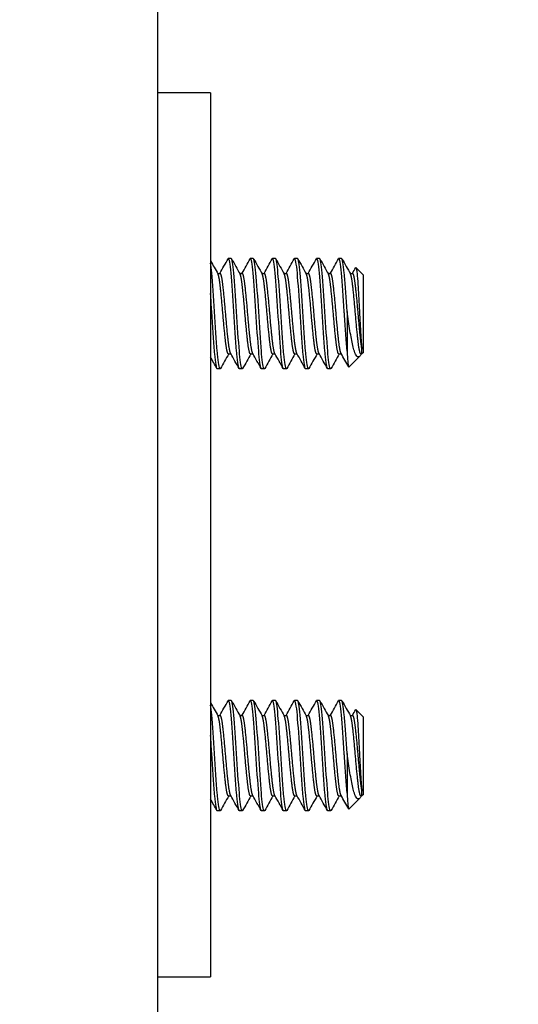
# Model space of a CAD drawing. Extents: x 785 to 1232, y 18 to 306.
# Tile 192 of 232: x 1058.82 to 1059.94, y 190.34 to 192.57. Entities that reach past the tile are written whole.
import ezdxf

# ---------------------------------------------------------------- set-up
doc = ezdxf.new("R2010")
doc.units = 0
doc.header["$LTSCALE"] = 4
doc.header["$MEASUREMENT"] = 0
doc.layers.get('0').update_dxf_attribs({"linetype": 'CONTINUOUS'})

msp = doc.modelspace()

# ---------------------------------------------------------------- hatches: boundary and pattern name
h = msp.add_hatch()
h.set_pattern_fill('ANSI31', color=256, scale=26, angle=15, style=0)
h.set_pattern_definition([(60, (777.5955, 28.138), (-2.814582, 1.625), [])])
edge = h.paths.add_edge_path()
edge.add_ellipse((1082.951, 234.2673), major_axis=(0.1978, 0), ratio=1, start_angle=0, end_angle=90)
edge.add_line((1082.951, 234.465), (1059.2684, 234.465))
edge.add_ellipse((1059.2684, 234.2204), major_axis=(0, 0.2446), ratio=1, start_angle=0, end_angle=90)
edge.add_line((1059.0238, 234.2204), (1059.0238, 231.2878))
edge.add_ellipse((1058.93, 231.2878), major_axis=(0.0938, 0), ratio=1, start_angle=270, end_angle=360, ccw=False)
edge.add_line((1058.93, 231.194), (1058.2855, 231.194))
edge.add_ellipse((1058.2855, 231.2878), major_axis=(0, -0.0937), ratio=1, start_angle=311.8817, end_angle=360, ccw=False)
edge.add_ellipse((1058.2855, 231.2878), major_axis=(-0.0698, -0.0626), ratio=1, start_angle=318.1183, end_angle=360, ccw=False)
edge.add_line((1058.1918, 231.2878), (1058.1918, 231.715))
edge.add_line((1058.1918, 231.715), (1058.0878, 231.715))
edge.add_line((1058.0878, 231.715), (1058.0878, 231.2878))
edge.add_ellipse((1058.2855, 231.2878), major_axis=(-0.1978, 0), ratio=1, start_angle=0, end_angle=41.1832)
edge.add_ellipse((1058.2855, 231.2878), major_axis=(-0.1488, -0.1302), ratio=1, start_angle=0, end_angle=48.8168)
edge.add_line((1058.2855, 231.09), (1058.93, 231.09))
edge.add_ellipse((1058.93, 231.2878), major_axis=(0, -0.1977), ratio=1, start_angle=0, end_angle=90)
edge.add_line((1059.1278, 231.2878), (1059.1278, 234.2204))
edge.add_ellipse((1059.2684, 234.2204), major_axis=(-0.1406, 0), ratio=1, start_angle=270, end_angle=360, ccw=False)
edge.add_line((1059.2684, 234.361), (1082.951, 234.361))
edge.add_ellipse((1082.951, 234.2673), major_axis=(0, 0.0938), ratio=1, start_angle=270, end_angle=360, ccw=False)
edge.add_line((1083.0448, 234.2673), (1083.0448, 204.4963))
edge.add_line((1083.0448, 204.4963), (1083.0448, 204.2463))
edge.add_line((1083.0448, 204.2463), (1083.0448, 174.465))
edge.add_line((1083.0448, 174.465), (1083.0448, 174.215))
edge.add_line((1083.0448, 174.215), (1083.0448, 144.444))
edge.add_line((1083.0448, 144.444), (1083.1488, 144.444))
edge.add_line((1083.1488, 144.444), (1083.1488, 234.2673))

# ---------------------------------------------------------------- linework, layer by layer
for p, q in [((1059.1278, 231.09), (1059.1278, 151.715)), ((1059.2478, 192.4025), (1059.1278, 192.4025)), ((1059.2478, 192.4025), (1059.2478, 192.34)), ((1059.2478, 192.34), (1059.2478, 190.465)), ((1059.2945, 192.0275), (1059.2882, 192.0275)), ((1059.3445, 192.0275), (1059.3382, 192.0275)), ((1059.3945, 192.0275), (1059.3882, 192.0275)), ((1059.4445, 192.0275), (1059.4382, 192.0275)), ((1059.4945, 192.0275), (1059.4882, 192.0275)), ((1059.5445, 192.0275), (1059.5382, 192.0275)), ((1059.2638, 191.9937), (1059.2695, 191.9937)), ((1059.3138, 191.9937), (1059.3195, 191.9937)), ((1059.3638, 191.9937), (1059.3695, 191.9937)), ((1059.4138, 191.9937), (1059.4195, 191.9937)), ((1059.4638, 191.9937), (1059.4695, 191.9937)), ((1059.5138, 191.9937), (1059.5195, 191.9937)), ((1059.5638, 191.9937), (1059.5695, 191.9937)), ((1059.5942, 191.99), (1059.577, 192.0072)), ((1059.5942, 191.815), (1059.5942, 191.99)), ((1059.5567, 191.9075), (1059.5567, 191.8177)), ((1059.2882, 191.8114), (1059.2939, 191.8114)), ((1059.3382, 191.8114), (1059.3439, 191.8114)), ((1059.3882, 191.8114), (1059.3939, 191.8114)), ((1059.4382, 191.8114), (1059.4439, 191.8114)), ((1059.4882, 191.8114), (1059.4939, 191.8114)), ((1059.5382, 191.8114), (1059.5439, 191.8114)), ((1059.5888, 191.8114), (1059.5881, 191.8101)), ((1059.5882, 191.8114), (1059.5905, 191.8114)), ((1059.5905, 191.8114), (1059.5905, 191.8225)), ((1059.5942, 191.815), (1059.5905, 191.8114)), ((1059.5854, 191.8063), (1059.5609, 191.7818)), ((1059.2695, 191.7775), (1059.2632, 191.7775)), ((1059.3195, 191.7775), (1059.3132, 191.7775)), ((1059.3695, 191.7775), (1059.3632, 191.7775)), ((1059.4195, 191.7775), (1059.4132, 191.7775)), ((1059.4695, 191.7775), (1059.4632, 191.7775)), ((1059.5195, 191.7775), (1059.5132, 191.7775)), ((1059.2945, 191.0275), (1059.2882, 191.0275)), ((1059.3445, 191.0275), (1059.3382, 191.0275)), ((1059.3945, 191.0275), (1059.3882, 191.0275)), ((1059.4445, 191.0275), (1059.4382, 191.0275)), ((1059.4945, 191.0275), (1059.4882, 191.0275)), ((1059.5445, 191.0275), (1059.5382, 191.0275)), ((1059.5942, 190.99), (1059.577, 191.0072)), ((1059.2638, 190.9937), (1059.2695, 190.9937)), ((1059.3138, 190.9937), (1059.3195, 190.9937)), ((1059.3638, 190.9937), (1059.3695, 190.9937)), ((1059.4138, 190.9937), (1059.4195, 190.9937)), ((1059.4638, 190.9937), (1059.4695, 190.9937)), ((1059.5138, 190.9937), (1059.5195, 190.9937)), ((1059.5638, 190.9937), (1059.5695, 190.9937)), ((1059.5942, 190.815), (1059.5942, 190.99)), ((1059.5567, 190.9075), (1059.5567, 190.8177)), ((1059.2882, 190.8114), (1059.2939, 190.8114)), ((1059.3382, 190.8114), (1059.3439, 190.8114)), ((1059.3882, 190.8114), (1059.3939, 190.8114)), ((1059.4382, 190.8114), (1059.4439, 190.8114)), ((1059.4882, 190.8114), (1059.4939, 190.8114)), ((1059.5382, 190.8114), (1059.5439, 190.8114)), ((1059.5854, 190.8063), (1059.5609, 190.7818)), ((1059.5888, 190.8114), (1059.5881, 190.8101)), ((1059.5882, 190.8114), (1059.5905, 190.8114)), ((1059.5905, 190.8114), (1059.5905, 190.8225)), ((1059.5942, 190.815), (1059.5905, 190.8114)), ((1059.2695, 190.7775), (1059.2632, 190.7775)), ((1059.3195, 190.7775), (1059.3132, 190.7775)), ((1059.3695, 190.7775), (1059.3632, 190.7775)), ((1059.4195, 190.7775), (1059.4132, 190.7775)), ((1059.4695, 190.7775), (1059.4632, 190.7775)), ((1059.5195, 190.7775), (1059.5132, 190.7775)), ((1059.2478, 190.465), (1059.2478, 190.4025)), ((1059.1278, 190.4025), (1059.2478, 190.4025))]:
    msp.add_line(p, q)
for points in [[(1059.2478, 192.0224), (1059.2533, 192.0125), (1059.2589, 192.0025), (1059.2645, 191.9926)], [(1059.2689, 191.9937), (1059.2751, 192.0047), (1059.2812, 192.0157), (1059.2874, 192.0268)], [(1059.2879, 192.0274), (1059.2878, 192.0273), (1059.2876, 192.0271), (1059.2874, 192.0267)], [(1059.2954, 192.0267), (1059.3017, 192.0153), (1059.3081, 192.004), (1059.3145, 191.9926)], [(1059.3189, 191.9937), (1059.3251, 192.0047), (1059.3312, 192.0157), (1059.3374, 192.0268)], [(1059.3379, 192.0274), (1059.3378, 192.0273), (1059.3376, 192.0271), (1059.3374, 192.0267)], [(1059.3454, 192.0267), (1059.3517, 192.0153), (1059.3581, 192.004), (1059.3645, 191.9926)], [(1059.3689, 191.9937), (1059.3751, 192.0047), (1059.3812, 192.0157), (1059.3874, 192.0268)], [(1059.3879, 192.0274), (1059.3878, 192.0273), (1059.3876, 192.0271), (1059.3874, 192.0267)], [(1059.3954, 192.0267), (1059.4017, 192.0153), (1059.4081, 192.004), (1059.4145, 191.9926)], [(1059.4189, 191.9937), (1059.4251, 192.0047), (1059.4312, 192.0157), (1059.4374, 192.0268)], [(1059.4379, 192.0274), (1059.4378, 192.0273), (1059.4376, 192.0271), (1059.4374, 192.0267)], [(1059.4454, 192.0267), (1059.4517, 192.0153), (1059.4581, 192.004), (1059.4645, 191.9926)], [(1059.4689, 191.9937), (1059.4751, 192.0047), (1059.4812, 192.0157), (1059.4874, 192.0268)], [(1059.4879, 192.0274), (1059.4878, 192.0273), (1059.4876, 192.0271), (1059.4874, 192.0267)], [(1059.4954, 192.0267), (1059.5017, 192.0153), (1059.5081, 192.004), (1059.5145, 191.9926)], [(1059.5189, 191.9937), (1059.5251, 192.0047), (1059.5312, 192.0157), (1059.5374, 192.0268)], [(1059.5379, 192.0274), (1059.5378, 192.0273), (1059.5376, 192.0271), (1059.5374, 192.0267)], [(1059.5454, 192.0267), (1059.5517, 192.0153), (1059.5581, 192.004), (1059.5645, 191.9926)], [(1059.5689, 191.9937), (1059.5714, 191.9981), (1059.5739, 192.0025), (1059.5763, 192.007)], [(1059.5763, 192.007), (1059.5765, 192.0073), (1059.5766, 192.0074), (1059.5768, 192.0073)], [(1059.2888, 191.8114), (1059.2827, 191.8004), (1059.2765, 191.7894), (1059.2704, 191.7783)], [(1059.3124, 191.7783), (1059.306, 191.7897), (1059.2997, 191.8011), (1059.2933, 191.8124)], [(1059.3388, 191.8114), (1059.3327, 191.8004), (1059.3265, 191.7894), (1059.3204, 191.7783)], [(1059.3624, 191.7783), (1059.356, 191.7897), (1059.3497, 191.8011), (1059.3433, 191.8124)], [(1059.3888, 191.8114), (1059.3827, 191.8004), (1059.3765, 191.7894), (1059.3704, 191.7783)], [(1059.4124, 191.7783), (1059.406, 191.7897), (1059.3997, 191.8011), (1059.3933, 191.8124)], [(1059.4388, 191.8114), (1059.4327, 191.8004), (1059.4265, 191.7894), (1059.4204, 191.7783)], [(1059.4624, 191.7783), (1059.456, 191.7897), (1059.4497, 191.8011), (1059.4433, 191.8124)], [(1059.4888, 191.8114), (1059.4827, 191.8004), (1059.4765, 191.7894), (1059.4704, 191.7783)], [(1059.5124, 191.7783), (1059.506, 191.7897), (1059.4997, 191.8011), (1059.4933, 191.8124)], [(1059.5388, 191.8114), (1059.5327, 191.8004), (1059.5265, 191.7894), (1059.5204, 191.7783)], [(1059.5603, 191.782), (1059.5547, 191.7921), (1059.549, 191.8023), (1059.5433, 191.8124)], [(1059.5881, 191.81), (1059.5869, 191.808), (1059.5858, 191.8065), (1059.5847, 191.8057)], [(1059.2624, 191.7783), (1059.2575, 191.787), (1059.2526, 191.7958), (1059.2478, 191.8045)], [(1059.2632, 191.7776), (1059.2631, 191.7775), (1059.263, 191.7776), (1059.2629, 191.7776)], [(1059.2704, 191.7785), (1059.27, 191.7777), (1059.2696, 191.7774), (1059.2692, 191.7776)], [(1059.3132, 191.7776), (1059.3131, 191.7775), (1059.313, 191.7776), (1059.3129, 191.7776)], [(1059.3204, 191.7785), (1059.32, 191.7777), (1059.3196, 191.7774), (1059.3192, 191.7776)], [(1059.3632, 191.7776), (1059.3631, 191.7775), (1059.363, 191.7776), (1059.3629, 191.7776)], [(1059.3704, 191.7785), (1059.37, 191.7777), (1059.3696, 191.7774), (1059.3692, 191.7776)], [(1059.4132, 191.7776), (1059.4131, 191.7775), (1059.413, 191.7776), (1059.4129, 191.7776)], [(1059.4204, 191.7785), (1059.42, 191.7777), (1059.4196, 191.7774), (1059.4192, 191.7776)], [(1059.4632, 191.7776), (1059.4631, 191.7775), (1059.463, 191.7776), (1059.4629, 191.7776)], [(1059.4704, 191.7785), (1059.47, 191.7777), (1059.4696, 191.7774), (1059.4692, 191.7776)], [(1059.5132, 191.7776), (1059.5131, 191.7775), (1059.513, 191.7776), (1059.5129, 191.7776)], [(1059.5204, 191.7785), (1059.52, 191.7777), (1059.5196, 191.7774), (1059.5192, 191.7776)], [(1059.5607, 191.7817), (1059.5608, 191.7817), (1059.5608, 191.7817), (1059.5609, 191.7818)], [(1059.2879, 191.0274), (1059.2878, 191.0273), (1059.2876, 191.0271), (1059.2874, 191.0267)], [(1059.3379, 191.0274), (1059.3378, 191.0273), (1059.3376, 191.0271), (1059.3374, 191.0267)], [(1059.3879, 191.0274), (1059.3878, 191.0273), (1059.3876, 191.0271), (1059.3874, 191.0267)], [(1059.4379, 191.0274), (1059.4378, 191.0273), (1059.4376, 191.0271), (1059.4374, 191.0267)], [(1059.4879, 191.0274), (1059.4878, 191.0273), (1059.4876, 191.0271), (1059.4874, 191.0267)], [(1059.5379, 191.0274), (1059.5378, 191.0273), (1059.5376, 191.0271), (1059.5374, 191.0267)], [(1059.2478, 191.0224), (1059.2533, 191.0125), (1059.2589, 191.0025), (1059.2645, 190.9926)], [(1059.2689, 190.9937), (1059.2751, 191.0047), (1059.2812, 191.0157), (1059.2874, 191.0268)], [(1059.2954, 191.0267), (1059.3017, 191.0153), (1059.3081, 191.004), (1059.3145, 190.9926)], [(1059.3189, 190.9937), (1059.3251, 191.0047), (1059.3312, 191.0157), (1059.3374, 191.0268)], [(1059.3454, 191.0267), (1059.3517, 191.0153), (1059.3581, 191.004), (1059.3645, 190.9926)], [(1059.3689, 190.9937), (1059.3751, 191.0047), (1059.3812, 191.0157), (1059.3874, 191.0268)], [(1059.3954, 191.0267), (1059.4017, 191.0153), (1059.4081, 191.004), (1059.4145, 190.9926)], [(1059.4189, 190.9937), (1059.4251, 191.0047), (1059.4312, 191.0157), (1059.4374, 191.0268)], [(1059.4454, 191.0267), (1059.4517, 191.0153), (1059.4581, 191.004), (1059.4645, 190.9926)], [(1059.4689, 190.9937), (1059.4751, 191.0047), (1059.4812, 191.0157), (1059.4874, 191.0268)], [(1059.4954, 191.0267), (1059.5017, 191.0153), (1059.5081, 191.004), (1059.5145, 190.9926)], [(1059.5189, 190.9937), (1059.5251, 191.0047), (1059.5312, 191.0157), (1059.5374, 191.0268)], [(1059.5454, 191.0267), (1059.5517, 191.0153), (1059.5581, 191.004), (1059.5645, 190.9926)], [(1059.5689, 190.9937), (1059.5714, 190.9981), (1059.5739, 191.0025), (1059.5763, 191.007)], [(1059.5763, 191.007), (1059.5765, 191.0073), (1059.5766, 191.0074), (1059.5768, 191.0073)], [(1059.2888, 190.8114), (1059.2827, 190.8004), (1059.2765, 190.7894), (1059.2704, 190.7783)], [(1059.3124, 190.7783), (1059.306, 190.7897), (1059.2997, 190.8011), (1059.2933, 190.8124)], [(1059.3388, 190.8114), (1059.3327, 190.8004), (1059.3265, 190.7894), (1059.3204, 190.7783)], [(1059.3624, 190.7783), (1059.356, 190.7897), (1059.3497, 190.8011), (1059.3433, 190.8124)], [(1059.3888, 190.8114), (1059.3827, 190.8004), (1059.3765, 190.7894), (1059.3704, 190.7783)], [(1059.4124, 190.7783), (1059.406, 190.7897), (1059.3997, 190.8011), (1059.3933, 190.8124)], [(1059.4388, 190.8114), (1059.4327, 190.8004), (1059.4265, 190.7894), (1059.4204, 190.7783)], [(1059.4624, 190.7783), (1059.456, 190.7897), (1059.4497, 190.8011), (1059.4433, 190.8124)], [(1059.4888, 190.8114), (1059.4827, 190.8004), (1059.4765, 190.7894), (1059.4704, 190.7783)], [(1059.5124, 190.7783), (1059.506, 190.7897), (1059.4997, 190.8011), (1059.4933, 190.8124)], [(1059.5388, 190.8114), (1059.5327, 190.8004), (1059.5265, 190.7894), (1059.5204, 190.7783)], [(1059.5603, 190.782), (1059.5547, 190.7921), (1059.549, 190.8023), (1059.5433, 190.8124)], [(1059.5881, 190.81), (1059.5869, 190.808), (1059.5858, 190.8065), (1059.5847, 190.8057)], [(1059.2624, 190.7783), (1059.2575, 190.787), (1059.2526, 190.7958), (1059.2478, 190.8045)], [(1059.2632, 190.7776), (1059.2631, 190.7775), (1059.263, 190.7776), (1059.2629, 190.7776)], [(1059.2704, 190.7785), (1059.27, 190.7777), (1059.2696, 190.7774), (1059.2692, 190.7776)], [(1059.3132, 190.7776), (1059.3131, 190.7775), (1059.313, 190.7776), (1059.3129, 190.7776)], [(1059.3204, 190.7785), (1059.32, 190.7777), (1059.3196, 190.7774), (1059.3192, 190.7776)], [(1059.3632, 190.7776), (1059.3631, 190.7775), (1059.363, 190.7776), (1059.3629, 190.7776)], [(1059.3704, 190.7785), (1059.37, 190.7777), (1059.3696, 190.7774), (1059.3692, 190.7776)], [(1059.4132, 190.7776), (1059.4131, 190.7775), (1059.413, 190.7776), (1059.4129, 190.7776)], [(1059.4204, 190.7785), (1059.42, 190.7777), (1059.4196, 190.7774), (1059.4192, 190.7776)], [(1059.4632, 190.7776), (1059.4631, 190.7775), (1059.463, 190.7776), (1059.4629, 190.7776)], [(1059.4704, 190.7785), (1059.47, 190.7777), (1059.4696, 190.7774), (1059.4692, 190.7776)], [(1059.5132, 190.7776), (1059.5131, 190.7775), (1059.513, 190.7776), (1059.5129, 190.7776)], [(1059.5204, 190.7785), (1059.52, 190.7777), (1059.5196, 190.7774), (1059.5192, 190.7776)], [(1059.5607, 190.7817), (1059.5608, 190.7817), (1059.5608, 190.7817), (1059.5609, 190.7818)]]:
    msp.add_open_spline(points, degree=3)
for points, knots in [([(1059.2692, 191.7776), (1059.2674, 191.7788), (1059.2653, 191.7915), (1059.2634, 191.8117), (1059.2633, 191.8137), (1059.2631, 191.8157), (1059.2629, 191.8177), (1059.261, 191.8412), (1059.2586, 191.8756), (1059.2567, 191.9075), (1059.2548, 191.9394), (1059.2524, 191.9727), (1059.2504, 191.9944), (1059.2496, 192.0037), (1059.2487, 192.0113), (1059.2478, 192.0169)], [0.48333333, 0.48333333, 0.48333333, 0.48333333, 0.49093566, 0.49093566, 0.49093566, 0.49166667, 0.49166667, 0.49166667, 0.5, 0.5, 0.5, 0.50833333, 0.50833333, 0.50833333, 0.51191269, 0.51191269, 0.51191269, 0.51191269]), ([(1059.3129, 191.7776), (1059.3112, 191.7788), (1059.309, 191.7915), (1059.3072, 191.8117), (1059.307, 191.8137), (1059.3068, 191.8157), (1059.3067, 191.8177), (1059.3048, 191.8412), (1059.3024, 191.8756), (1059.3004, 191.9075), (1059.2985, 191.9394), (1059.2961, 191.9727), (1059.2942, 191.9944), (1059.2923, 192.016), (1059.2899, 192.0287), (1059.2879, 192.0274)], [0.48333333, 0.48333333, 0.48333333, 0.48333333, 0.49093566, 0.49093566, 0.49093566, 0.49166667, 0.49166667, 0.49166667, 0.5, 0.5, 0.5, 0.50833333, 0.50833333, 0.50833333, 0.51666667, 0.51666667, 0.51666667, 0.51666667]), ([(1059.3192, 191.7776), (1059.3174, 191.7788), (1059.3153, 191.7915), (1059.3134, 191.8117), (1059.3133, 191.8137), (1059.3131, 191.8157), (1059.3129, 191.8177), (1059.311, 191.8412), (1059.3086, 191.8756), (1059.3067, 191.9075), (1059.3048, 191.9394), (1059.3024, 191.9727), (1059.3004, 191.9944), (1059.2986, 192.0149), (1059.2964, 192.0274), (1059.2945, 192.0275)], [0.41666667, 0.41666667, 0.41666667, 0.41666667, 0.42426899, 0.42426899, 0.42426899, 0.425, 0.425, 0.425, 0.43333333, 0.43333333, 0.43333333, 0.44166667, 0.44166667, 0.44166667, 0.44956914, 0.44956914, 0.44956914, 0.44956914]), ([(1059.3629, 191.7776), (1059.3612, 191.7788), (1059.359, 191.7915), (1059.3572, 191.8117), (1059.357, 191.8137), (1059.3568, 191.8157), (1059.3567, 191.8177), (1059.3548, 191.8412), (1059.3524, 191.8756), (1059.3504, 191.9075), (1059.3485, 191.9394), (1059.3461, 191.9727), (1059.3442, 191.9944), (1059.3423, 192.016), (1059.3399, 192.0287), (1059.3379, 192.0274)], [0.41666667, 0.41666667, 0.41666667, 0.41666667, 0.42426899, 0.42426899, 0.42426899, 0.425, 0.425, 0.425, 0.43333333, 0.43333333, 0.43333333, 0.44166667, 0.44166667, 0.44166667, 0.45, 0.45, 0.45, 0.45]), ([(1059.3692, 191.7776), (1059.3674, 191.7788), (1059.3653, 191.7915), (1059.3634, 191.8117), (1059.3633, 191.8137), (1059.3631, 191.8157), (1059.3629, 191.8177), (1059.361, 191.8412), (1059.3586, 191.8756), (1059.3567, 191.9075), (1059.3548, 191.9394), (1059.3524, 191.9727), (1059.3504, 191.9944), (1059.3486, 192.0149), (1059.3464, 192.0274), (1059.3445, 192.0275)], [0.35, 0.35, 0.35, 0.35, 0.35760233, 0.35760233, 0.35760233, 0.35833333, 0.35833333, 0.35833333, 0.36666667, 0.36666667, 0.36666667, 0.375, 0.375, 0.375, 0.38290247, 0.38290247, 0.38290247, 0.38290247]), ([(1059.4129, 191.7776), (1059.4112, 191.7788), (1059.409, 191.7915), (1059.4072, 191.8117), (1059.407, 191.8137), (1059.4068, 191.8157), (1059.4067, 191.8177), (1059.4048, 191.8412), (1059.4024, 191.8756), (1059.4004, 191.9075), (1059.3985, 191.9394), (1059.3961, 191.9727), (1059.3942, 191.9944), (1059.3923, 192.016), (1059.3899, 192.0287), (1059.3879, 192.0274)], [0.35, 0.35, 0.35, 0.35, 0.35760233, 0.35760233, 0.35760233, 0.35833333, 0.35833333, 0.35833333, 0.36666667, 0.36666667, 0.36666667, 0.375, 0.375, 0.375, 0.38333333, 0.38333333, 0.38333333, 0.38333333]), ([(1059.4192, 191.7776), (1059.4174, 191.7788), (1059.4153, 191.7915), (1059.4134, 191.8117), (1059.4133, 191.8137), (1059.4131, 191.8157), (1059.4129, 191.8177), (1059.411, 191.8412), (1059.4086, 191.8756), (1059.4067, 191.9075), (1059.4048, 191.9394), (1059.4024, 191.9727), (1059.4004, 191.9944), (1059.3986, 192.0149), (1059.3964, 192.0274), (1059.3945, 192.0275)], [0.28333333, 0.28333333, 0.28333333, 0.28333333, 0.29093566, 0.29093566, 0.29093566, 0.29166667, 0.29166667, 0.29166667, 0.3, 0.3, 0.3, 0.30833333, 0.30833333, 0.30833333, 0.3162358, 0.3162358, 0.3162358, 0.3162358]), ([(1059.4629, 191.7776), (1059.4612, 191.7788), (1059.459, 191.7915), (1059.4572, 191.8117), (1059.457, 191.8137), (1059.4568, 191.8157), (1059.4567, 191.8177), (1059.4548, 191.8412), (1059.4524, 191.8756), (1059.4504, 191.9075), (1059.4485, 191.9394), (1059.4461, 191.9727), (1059.4442, 191.9944), (1059.4423, 192.016), (1059.4399, 192.0287), (1059.4379, 192.0274)], [0.28333333, 0.28333333, 0.28333333, 0.28333333, 0.29093566, 0.29093566, 0.29093566, 0.29166667, 0.29166667, 0.29166667, 0.3, 0.3, 0.3, 0.30833333, 0.30833333, 0.30833333, 0.31666667, 0.31666667, 0.31666667, 0.31666667]), ([(1059.4692, 191.7776), (1059.4674, 191.7788), (1059.4653, 191.7915), (1059.4634, 191.8117), (1059.4633, 191.8137), (1059.4631, 191.8157), (1059.4629, 191.8177), (1059.461, 191.8412), (1059.4586, 191.8756), (1059.4567, 191.9075), (1059.4548, 191.9394), (1059.4524, 191.9727), (1059.4504, 191.9944), (1059.4486, 192.0149), (1059.4464, 192.0274), (1059.4445, 192.0275)], [0.21666667, 0.21666667, 0.21666667, 0.21666667, 0.22426899, 0.22426899, 0.22426899, 0.225, 0.225, 0.225, 0.23333333, 0.23333333, 0.23333333, 0.24166667, 0.24166667, 0.24166667, 0.24956914, 0.24956914, 0.24956914, 0.24956914]), ([(1059.5129, 191.7776), (1059.5112, 191.7788), (1059.509, 191.7915), (1059.5072, 191.8117), (1059.507, 191.8137), (1059.5068, 191.8157), (1059.5067, 191.8177), (1059.5048, 191.8412), (1059.5024, 191.8756), (1059.5004, 191.9075), (1059.4985, 191.9394), (1059.4961, 191.9727), (1059.4942, 191.9944), (1059.4923, 192.016), (1059.4899, 192.0287), (1059.4879, 192.0274)], [0.21666667, 0.21666667, 0.21666667, 0.21666667, 0.22426899, 0.22426899, 0.22426899, 0.225, 0.225, 0.225, 0.23333333, 0.23333333, 0.23333333, 0.24166667, 0.24166667, 0.24166667, 0.25, 0.25, 0.25, 0.25]), ([(1059.5192, 191.7776), (1059.5174, 191.7788), (1059.5153, 191.7915), (1059.5134, 191.8117), (1059.5133, 191.8137), (1059.5131, 191.8157), (1059.5129, 191.8177), (1059.511, 191.8412), (1059.5086, 191.8756), (1059.5067, 191.9075), (1059.5048, 191.9394), (1059.5024, 191.9727), (1059.5004, 191.9944), (1059.4986, 192.0149), (1059.4964, 192.0274), (1059.4945, 192.0275)], [0.15, 0.15, 0.15, 0.15, 0.15760233, 0.15760233, 0.15760233, 0.15833333, 0.15833333, 0.15833333, 0.16666667, 0.16666667, 0.16666667, 0.175, 0.175, 0.175, 0.18290247, 0.18290247, 0.18290247, 0.18290247]), ([(1059.5567, 191.8177), (1059.5549, 191.8391), (1059.5528, 191.8696), (1059.5509, 191.8991), (1059.5508, 191.9019), (1059.5506, 191.9047), (1059.5504, 191.9075), (1059.5485, 191.9394), (1059.5461, 191.9727), (1059.5442, 191.9944), (1059.5423, 192.016), (1059.5399, 192.0287), (1059.5379, 192.0274)], [0.15833333, 0.15833333, 0.15833333, 0.15833333, 0.16593566, 0.16593566, 0.16593566, 0.16666667, 0.16666667, 0.16666667, 0.175, 0.175, 0.175, 0.18333333, 0.18333333, 0.18333333, 0.18333333]), ([(1059.5567, 191.9075), (1059.5549, 191.9366), (1059.5528, 191.967), (1059.5509, 191.9884), (1059.5508, 191.9905), (1059.5506, 191.9925), (1059.5504, 191.9944), (1059.5486, 192.0149), (1059.5464, 192.0274), (1059.5445, 192.0275)], [0.1, 0.1, 0.1, 0.1, 0.10760233, 0.10760233, 0.10760233, 0.10833333, 0.10833333, 0.10833333, 0.1162358, 0.1162358, 0.1162358, 0.1162358]), ([(1059.5768, 192.0073), (1059.5773, 192.0073), (1059.5778, 192.0055), (1059.5786, 192.0012), (1059.579, 191.9978), (1059.5801, 191.9873), (1059.5807, 191.9788), (1059.582, 191.9575), (1059.5827, 191.9458), (1059.5841, 191.9215), (1059.5847, 191.9085), (1059.586, 191.883), (1059.5867, 191.8717), (1059.588, 191.851), (1059.5885, 191.8436), (1059.5894, 191.8319), (1059.59, 191.8266), (1059.5905, 191.8225)], [-0.5054103, -0.5054103, -0.5054103, -0.5054103, -0.4594539, -0.4594539, -0.4039382, -0.4039382, -0.3267095, -0.3267095, -0.2541612, -0.2541612, -0.1872275, -0.1872275, -0.1293211, -0.1293211, -0.0723048, -0.0723048, 0, 0, 0, 0]), ([(1059.2629, 191.7776), (1059.2612, 191.7788), (1059.259, 191.7915), (1059.2572, 191.8117), (1059.257, 191.8137), (1059.2568, 191.8157), (1059.2567, 191.8177), (1059.2548, 191.8412), (1059.2524, 191.8756), (1059.2504, 191.9075), (1059.2496, 191.9212), (1059.2487, 191.9352), (1059.2478, 191.9483)], [0.55, 0.55, 0.55, 0.55, 0.55760233, 0.55760233, 0.55760233, 0.55833333, 0.55833333, 0.55833333, 0.56666667, 0.56666667, 0.56666667, 0.57024602, 0.57024602, 0.57024602, 0.57024602]), ([(1059.5847, 191.8057), (1059.5835, 191.8048), (1059.5815, 191.8038), (1059.577, 191.8086), (1059.5751, 191.8125), (1059.5721, 191.8216), (1059.571, 191.8258), (1059.5677, 191.84), (1059.5655, 191.8514), (1059.561, 191.8775), (1059.5587, 191.8923), (1059.5567, 191.9075)], [-0.4811218, -0.4811218, -0.4811218, -0.4811218, -0.3702176, -0.3702176, -0.2839907, -0.2839907, -0.2279337, -0.2279337, -0.1175301, -0.1175301, 0, 0, 0, 0]), ([(1059.5567, 191.8177), (1059.557, 191.812), (1059.5573, 191.8069), (1059.5577, 191.8024), (1059.558, 191.798), (1059.5583, 191.7941), (1059.5587, 191.791), (1059.559, 191.7879), (1059.5594, 191.7856), (1059.5597, 191.784), (1059.56, 191.7825), (1059.5604, 191.7817), (1059.5607, 191.7817)], [0, 0, 0, 0, 0.000611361, 0.000611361, 0.000611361, 0.001222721, 0.001222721, 0.001222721, 0.001834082, 0.001834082, 0.001834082, 0.002445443, 0.002445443, 0.002445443, 0.002445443]), ([(1059.3129, 190.7776), (1059.3112, 190.7788), (1059.309, 190.7915), (1059.3072, 190.8117), (1059.307, 190.8137), (1059.3068, 190.8157), (1059.3067, 190.8177), (1059.3048, 190.8412), (1059.3024, 190.8756), (1059.3004, 190.9075), (1059.2985, 190.9394), (1059.2961, 190.9727), (1059.2942, 190.9944), (1059.2923, 191.016), (1059.2899, 191.0287), (1059.2879, 191.0274)], [0.48333333, 0.48333333, 0.48333333, 0.48333333, 0.49093566, 0.49093566, 0.49093566, 0.49166667, 0.49166667, 0.49166667, 0.5, 0.5, 0.5, 0.50833333, 0.50833333, 0.50833333, 0.51666667, 0.51666667, 0.51666667, 0.51666667]), ([(1059.3192, 190.7776), (1059.3174, 190.7788), (1059.3153, 190.7915), (1059.3134, 190.8117), (1059.3133, 190.8137), (1059.3131, 190.8157), (1059.3129, 190.8177), (1059.311, 190.8412), (1059.3086, 190.8756), (1059.3067, 190.9075), (1059.3048, 190.9394), (1059.3024, 190.9727), (1059.3004, 190.9944), (1059.2986, 191.0149), (1059.2964, 191.0274), (1059.2945, 191.0275)], [0.41666667, 0.41666667, 0.41666667, 0.41666667, 0.42426899, 0.42426899, 0.42426899, 0.425, 0.425, 0.425, 0.43333333, 0.43333333, 0.43333333, 0.44166667, 0.44166667, 0.44166667, 0.44956914, 0.44956914, 0.44956914, 0.44956914]), ([(1059.3629, 190.7776), (1059.3612, 190.7788), (1059.359, 190.7915), (1059.3572, 190.8117), (1059.357, 190.8137), (1059.3568, 190.8157), (1059.3567, 190.8177), (1059.3548, 190.8412), (1059.3524, 190.8756), (1059.3504, 190.9075), (1059.3485, 190.9394), (1059.3461, 190.9727), (1059.3442, 190.9944), (1059.3423, 191.016), (1059.3399, 191.0287), (1059.3379, 191.0274)], [0.41666667, 0.41666667, 0.41666667, 0.41666667, 0.42426899, 0.42426899, 0.42426899, 0.425, 0.425, 0.425, 0.43333333, 0.43333333, 0.43333333, 0.44166667, 0.44166667, 0.44166667, 0.45, 0.45, 0.45, 0.45]), ([(1059.3692, 190.7776), (1059.3674, 190.7788), (1059.3653, 190.7915), (1059.3634, 190.8117), (1059.3633, 190.8137), (1059.3631, 190.8157), (1059.3629, 190.8177), (1059.361, 190.8412), (1059.3586, 190.8756), (1059.3567, 190.9075), (1059.3548, 190.9394), (1059.3524, 190.9727), (1059.3504, 190.9944), (1059.3486, 191.0149), (1059.3464, 191.0274), (1059.3445, 191.0275)], [0.35, 0.35, 0.35, 0.35, 0.35760233, 0.35760233, 0.35760233, 0.35833333, 0.35833333, 0.35833333, 0.36666667, 0.36666667, 0.36666667, 0.375, 0.375, 0.375, 0.38290247, 0.38290247, 0.38290247, 0.38290247]), ([(1059.4129, 190.7776), (1059.4112, 190.7788), (1059.409, 190.7915), (1059.4072, 190.8117), (1059.407, 190.8137), (1059.4068, 190.8157), (1059.4067, 190.8177), (1059.4048, 190.8412), (1059.4024, 190.8756), (1059.4004, 190.9075), (1059.3985, 190.9394), (1059.3961, 190.9727), (1059.3942, 190.9944), (1059.3923, 191.016), (1059.3899, 191.0287), (1059.3879, 191.0274)], [0.35, 0.35, 0.35, 0.35, 0.35760233, 0.35760233, 0.35760233, 0.35833333, 0.35833333, 0.35833333, 0.36666667, 0.36666667, 0.36666667, 0.375, 0.375, 0.375, 0.38333333, 0.38333333, 0.38333333, 0.38333333]), ([(1059.4192, 190.7776), (1059.4174, 190.7788), (1059.4153, 190.7915), (1059.4134, 190.8117), (1059.4133, 190.8137), (1059.4131, 190.8157), (1059.4129, 190.8177), (1059.411, 190.8412), (1059.4086, 190.8756), (1059.4067, 190.9075), (1059.4048, 190.9394), (1059.4024, 190.9727), (1059.4004, 190.9944), (1059.3986, 191.0149), (1059.3964, 191.0274), (1059.3945, 191.0275)], [0.28333333, 0.28333333, 0.28333333, 0.28333333, 0.29093566, 0.29093566, 0.29093566, 0.29166667, 0.29166667, 0.29166667, 0.3, 0.3, 0.3, 0.30833333, 0.30833333, 0.30833333, 0.3162358, 0.3162358, 0.3162358, 0.3162358]), ([(1059.4629, 190.7776), (1059.4612, 190.7788), (1059.459, 190.7915), (1059.4572, 190.8117), (1059.457, 190.8137), (1059.4568, 190.8157), (1059.4567, 190.8177), (1059.4548, 190.8412), (1059.4524, 190.8756), (1059.4504, 190.9075), (1059.4485, 190.9394), (1059.4461, 190.9727), (1059.4442, 190.9944), (1059.4423, 191.016), (1059.4399, 191.0287), (1059.4379, 191.0274)], [0.28333333, 0.28333333, 0.28333333, 0.28333333, 0.29093566, 0.29093566, 0.29093566, 0.29166667, 0.29166667, 0.29166667, 0.3, 0.3, 0.3, 0.30833333, 0.30833333, 0.30833333, 0.31666667, 0.31666667, 0.31666667, 0.31666667]), ([(1059.4692, 190.7776), (1059.4674, 190.7788), (1059.4653, 190.7915), (1059.4634, 190.8117), (1059.4633, 190.8137), (1059.4631, 190.8157), (1059.4629, 190.8177), (1059.461, 190.8412), (1059.4586, 190.8756), (1059.4567, 190.9075), (1059.4548, 190.9394), (1059.4524, 190.9727), (1059.4504, 190.9944), (1059.4486, 191.0149), (1059.4464, 191.0274), (1059.4445, 191.0275)], [0.21666667, 0.21666667, 0.21666667, 0.21666667, 0.22426899, 0.22426899, 0.22426899, 0.225, 0.225, 0.225, 0.23333333, 0.23333333, 0.23333333, 0.24166667, 0.24166667, 0.24166667, 0.24956914, 0.24956914, 0.24956914, 0.24956914]), ([(1059.5129, 190.7776), (1059.5112, 190.7788), (1059.509, 190.7915), (1059.5072, 190.8117), (1059.507, 190.8137), (1059.5068, 190.8157), (1059.5067, 190.8177), (1059.5048, 190.8412), (1059.5024, 190.8756), (1059.5004, 190.9075), (1059.4985, 190.9394), (1059.4961, 190.9727), (1059.4942, 190.9944), (1059.4923, 191.016), (1059.4899, 191.0287), (1059.4879, 191.0274)], [0.21666667, 0.21666667, 0.21666667, 0.21666667, 0.22426899, 0.22426899, 0.22426899, 0.225, 0.225, 0.225, 0.23333333, 0.23333333, 0.23333333, 0.24166667, 0.24166667, 0.24166667, 0.25, 0.25, 0.25, 0.25]), ([(1059.5192, 190.7776), (1059.5174, 190.7788), (1059.5153, 190.7915), (1059.5134, 190.8117), (1059.5133, 190.8137), (1059.5131, 190.8157), (1059.5129, 190.8177), (1059.511, 190.8412), (1059.5086, 190.8756), (1059.5067, 190.9075), (1059.5048, 190.9394), (1059.5024, 190.9727), (1059.5004, 190.9944), (1059.4986, 191.0149), (1059.4964, 191.0274), (1059.4945, 191.0275)], [0.15, 0.15, 0.15, 0.15, 0.15760233, 0.15760233, 0.15760233, 0.15833333, 0.15833333, 0.15833333, 0.16666667, 0.16666667, 0.16666667, 0.175, 0.175, 0.175, 0.18290247, 0.18290247, 0.18290247, 0.18290247]), ([(1059.5567, 190.8177), (1059.5549, 190.8391), (1059.5528, 190.8696), (1059.5509, 190.8991), (1059.5508, 190.9019), (1059.5506, 190.9047), (1059.5504, 190.9075), (1059.5485, 190.9394), (1059.5461, 190.9727), (1059.5442, 190.9944), (1059.5423, 191.016), (1059.5399, 191.0287), (1059.5379, 191.0274)], [0.15833333, 0.15833333, 0.15833333, 0.15833333, 0.16593566, 0.16593566, 0.16593566, 0.16666667, 0.16666667, 0.16666667, 0.175, 0.175, 0.175, 0.18333333, 0.18333333, 0.18333333, 0.18333333]), ([(1059.5567, 190.9075), (1059.5549, 190.9366), (1059.5528, 190.967), (1059.5509, 190.9884), (1059.5508, 190.9905), (1059.5506, 190.9925), (1059.5504, 190.9944), (1059.5486, 191.0149), (1059.5464, 191.0274), (1059.5445, 191.0275)], [0.1, 0.1, 0.1, 0.1, 0.10760233, 0.10760233, 0.10760233, 0.10833333, 0.10833333, 0.10833333, 0.1162358, 0.1162358, 0.1162358, 0.1162358]), ([(1059.2692, 190.7776), (1059.2674, 190.7788), (1059.2653, 190.7915), (1059.2634, 190.8117), (1059.2633, 190.8137), (1059.2631, 190.8157), (1059.2629, 190.8177), (1059.261, 190.8412), (1059.2586, 190.8756), (1059.2567, 190.9075), (1059.2548, 190.9394), (1059.2524, 190.9727), (1059.2504, 190.9944), (1059.2496, 191.0037), (1059.2487, 191.0113), (1059.2478, 191.0169)], [0.48333333, 0.48333333, 0.48333333, 0.48333333, 0.49093566, 0.49093566, 0.49093566, 0.49166667, 0.49166667, 0.49166667, 0.5, 0.5, 0.5, 0.50833333, 0.50833333, 0.50833333, 0.51191269, 0.51191269, 0.51191269, 0.51191269]), ([(1059.5768, 191.0073), (1059.5773, 191.0073), (1059.5778, 191.0055), (1059.5786, 191.0012), (1059.579, 190.9978), (1059.5801, 190.9873), (1059.5807, 190.9788), (1059.582, 190.9575), (1059.5827, 190.9458), (1059.5841, 190.9215), (1059.5847, 190.9085), (1059.586, 190.883), (1059.5867, 190.8717), (1059.588, 190.851), (1059.5885, 190.8436), (1059.5894, 190.8319), (1059.59, 190.8266), (1059.5905, 190.8225)], [-0.5054103, -0.5054103, -0.5054103, -0.5054103, -0.4594539, -0.4594539, -0.4039382, -0.4039382, -0.3267095, -0.3267095, -0.2541612, -0.2541612, -0.1872275, -0.1872275, -0.1293211, -0.1293211, -0.0723048, -0.0723048, 0, 0, 0, 0]), ([(1059.2629, 190.7776), (1059.2612, 190.7788), (1059.259, 190.7915), (1059.2572, 190.8117), (1059.257, 190.8137), (1059.2568, 190.8157), (1059.2567, 190.8177), (1059.2548, 190.8412), (1059.2524, 190.8756), (1059.2504, 190.9075), (1059.2496, 190.9212), (1059.2487, 190.9352), (1059.2478, 190.9483)], [0.55, 0.55, 0.55, 0.55, 0.55760233, 0.55760233, 0.55760233, 0.55833333, 0.55833333, 0.55833333, 0.56666667, 0.56666667, 0.56666667, 0.57024602, 0.57024602, 0.57024602, 0.57024602]), ([(1059.5847, 190.8057), (1059.5835, 190.8048), (1059.5815, 190.8038), (1059.577, 190.8086), (1059.5751, 190.8125), (1059.5721, 190.8216), (1059.571, 190.8258), (1059.5677, 190.84), (1059.5655, 190.8514), (1059.561, 190.8775), (1059.5587, 190.8923), (1059.5567, 190.9075)], [-0.4811218, -0.4811218, -0.4811218, -0.4811218, -0.3702176, -0.3702176, -0.2839907, -0.2839907, -0.2279337, -0.2279337, -0.1175301, -0.1175301, 0, 0, 0, 0]), ([(1059.5567, 190.8177), (1059.557, 190.812), (1059.5573, 190.8069), (1059.5577, 190.8024), (1059.558, 190.798), (1059.5583, 190.7941), (1059.5587, 190.791), (1059.559, 190.7879), (1059.5594, 190.7856), (1059.5597, 190.784), (1059.56, 190.7825), (1059.5604, 190.7817), (1059.5607, 190.7817)], [0, 0, 0, 0, 0.000611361, 0.000611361, 0.000611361, 0.001222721, 0.001222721, 0.001222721, 0.001834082, 0.001834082, 0.001834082, 0.002445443, 0.002445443, 0.002445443, 0.002445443])]:
    msp.add_open_spline(points, degree=3, knots=knots)
for points, weights, knots in [([(1059.2882, 191.8114), (1059.2881, 191.8114), (1059.2879, 191.8114), (1059.2848, 191.8129), (1059.2817, 191.8407), (1059.2786, 191.8684), (1059.2754, 191.9062), (1059.2723, 191.9439), (1059.2692, 191.9695), (1059.2669, 191.9883), (1059.2645, 191.9926)], [0.992535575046, 0.996064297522, 1, 0.923879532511, 1, 0.923879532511, 1, 0.923879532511, 1, 0.943148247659, 0.971217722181], [0.48290247, 0.48290247, 0.48290247, 0.48333333, 0.48333333, 0.49166667, 0.49166667, 0.5, 0.5, 0.50833333, 0.50833333, 0.51455721, 0.51455721, 0.51455721]), ([(1059.2933, 191.8124), (1059.2906, 191.8173), (1059.2879, 191.8407), (1059.2848, 191.8684), (1059.2817, 191.9062), (1059.2786, 191.9439), (1059.2754, 191.9695), (1059.2725, 191.9937), (1059.2695, 191.9937)], [0.980807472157, 0.935142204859, 1, 0.923879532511, 1, 0.923879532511, 1, 0.927815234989, 0.992535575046], [0.48456632, 0.48456632, 0.48456632, 0.49166667, 0.49166667, 0.5, 0.5, 0.50833333, 0.50833333, 0.5162358, 0.5162358, 0.5162358]), ([(1059.3382, 191.8114), (1059.3381, 191.8114), (1059.3379, 191.8114), (1059.3348, 191.8129), (1059.3317, 191.8407), (1059.3286, 191.8684), (1059.3254, 191.9062), (1059.3223, 191.9439), (1059.3192, 191.9695), (1059.3169, 191.9883), (1059.3145, 191.9926)], [0.992535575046, 0.996064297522, 1, 0.923879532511, 1, 0.923879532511, 1, 0.923879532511, 1, 0.943148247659, 0.971217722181], [0.4162358, 0.4162358, 0.4162358, 0.41666667, 0.41666667, 0.425, 0.425, 0.43333333, 0.43333333, 0.44166667, 0.44166667, 0.44789055, 0.44789055, 0.44789055]), ([(1059.3433, 191.8124), (1059.3406, 191.8173), (1059.3379, 191.8407), (1059.3348, 191.8684), (1059.3317, 191.9062), (1059.3286, 191.9439), (1059.3254, 191.9695), (1059.3225, 191.9937), (1059.3195, 191.9937)], [0.980807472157, 0.935142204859, 1, 0.923879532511, 1, 0.923879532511, 1, 0.927815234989, 0.992535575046], [0.41789965, 0.41789965, 0.41789965, 0.425, 0.425, 0.43333333, 0.43333333, 0.44166667, 0.44166667, 0.44956914, 0.44956914, 0.44956914]), ([(1059.3882, 191.8114), (1059.3881, 191.8114), (1059.3879, 191.8114), (1059.3848, 191.8129), (1059.3817, 191.8407), (1059.3786, 191.8684), (1059.3754, 191.9062), (1059.3723, 191.9439), (1059.3692, 191.9695), (1059.3669, 191.9883), (1059.3645, 191.9926)], [0.992535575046, 0.996064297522, 1, 0.923879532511, 1, 0.923879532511, 1, 0.923879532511, 1, 0.943148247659, 0.971217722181], [0.34956914, 0.34956914, 0.34956914, 0.35, 0.35, 0.35833333, 0.35833333, 0.36666667, 0.36666667, 0.375, 0.375, 0.38122388, 0.38122388, 0.38122388]), ([(1059.3933, 191.8124), (1059.3906, 191.8173), (1059.3879, 191.8407), (1059.3848, 191.8684), (1059.3817, 191.9062), (1059.3786, 191.9439), (1059.3754, 191.9695), (1059.3725, 191.9937), (1059.3695, 191.9937)], [0.980807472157, 0.935142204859, 1, 0.923879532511, 1, 0.923879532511, 1, 0.927815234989, 0.992535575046], [0.35123299, 0.35123299, 0.35123299, 0.35833333, 0.35833333, 0.36666667, 0.36666667, 0.375, 0.375, 0.38290247, 0.38290247, 0.38290247]), ([(1059.4382, 191.8114), (1059.4381, 191.8114), (1059.4379, 191.8114), (1059.4348, 191.8129), (1059.4317, 191.8407), (1059.4286, 191.8684), (1059.4254, 191.9062), (1059.4223, 191.9439), (1059.4192, 191.9695), (1059.4169, 191.9883), (1059.4145, 191.9926)], [0.992535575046, 0.996064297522, 1, 0.923879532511, 1, 0.923879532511, 1, 0.923879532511, 1, 0.943148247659, 0.971217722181], [0.28290247, 0.28290247, 0.28290247, 0.28333333, 0.28333333, 0.29166667, 0.29166667, 0.3, 0.3, 0.30833333, 0.30833333, 0.31455721, 0.31455721, 0.31455721]), ([(1059.4433, 191.8124), (1059.4406, 191.8173), (1059.4379, 191.8407), (1059.4348, 191.8684), (1059.4317, 191.9062), (1059.4286, 191.9439), (1059.4254, 191.9695), (1059.4225, 191.9937), (1059.4195, 191.9937)], [0.980807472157, 0.935142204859, 1, 0.923879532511, 1, 0.923879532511, 1, 0.927815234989, 0.992535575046], [0.28456632, 0.28456632, 0.28456632, 0.29166667, 0.29166667, 0.3, 0.3, 0.30833333, 0.30833333, 0.3162358, 0.3162358, 0.3162358]), ([(1059.4882, 191.8114), (1059.4881, 191.8114), (1059.4879, 191.8114), (1059.4848, 191.8129), (1059.4817, 191.8407), (1059.4786, 191.8684), (1059.4754, 191.9062), (1059.4723, 191.9439), (1059.4692, 191.9695), (1059.4669, 191.9883), (1059.4645, 191.9926)], [0.992535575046, 0.996064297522, 1, 0.923879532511, 1, 0.923879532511, 1, 0.923879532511, 1, 0.943148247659, 0.971217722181], [0.2162358, 0.2162358, 0.2162358, 0.21666667, 0.21666667, 0.225, 0.225, 0.23333333, 0.23333333, 0.24166667, 0.24166667, 0.24789055, 0.24789055, 0.24789055]), ([(1059.4933, 191.8124), (1059.4906, 191.8173), (1059.4879, 191.8407), (1059.4848, 191.8684), (1059.4817, 191.9062), (1059.4786, 191.9439), (1059.4754, 191.9695), (1059.4725, 191.9937), (1059.4695, 191.9937)], [0.980807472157, 0.935142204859, 1, 0.923879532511, 1, 0.923879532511, 1, 0.927815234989, 0.992535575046], [0.21789965, 0.21789965, 0.21789965, 0.225, 0.225, 0.23333333, 0.23333333, 0.24166667, 0.24166667, 0.24956914, 0.24956914, 0.24956914]), ([(1059.5382, 191.8114), (1059.5381, 191.8114), (1059.5379, 191.8114), (1059.5348, 191.8129), (1059.5317, 191.8407), (1059.5286, 191.8684), (1059.5254, 191.9062), (1059.5223, 191.9439), (1059.5192, 191.9695), (1059.5169, 191.9883), (1059.5145, 191.9926)], [0.992535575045, 0.996064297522, 1, 0.923879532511, 1, 0.923879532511, 1, 0.923879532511, 1, 0.943148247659, 0.971217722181], [0.14956914, 0.14956914, 0.14956914, 0.15, 0.15, 0.15833333, 0.15833333, 0.16666667, 0.16666667, 0.175, 0.175, 0.18122388, 0.18122388, 0.18122388]), ([(1059.5433, 191.8124), (1059.5406, 191.8173), (1059.5379, 191.8407), (1059.5348, 191.8684), (1059.5317, 191.9062), (1059.5286, 191.9439), (1059.5254, 191.9695), (1059.5225, 191.9937), (1059.5195, 191.9937)], [0.980807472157, 0.935142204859, 1, 0.923879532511, 1, 0.923879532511, 1, 0.927815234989, 0.992535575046], [0.15123299, 0.15123299, 0.15123299, 0.15833333, 0.15833333, 0.16666667, 0.16666667, 0.175, 0.175, 0.18290247, 0.18290247, 0.18290247]), ([(1059.5882, 191.8114), (1059.5881, 191.8114), (1059.5879, 191.8114), (1059.5848, 191.8129), (1059.5817, 191.8407), (1059.5786, 191.8684), (1059.5754, 191.9062), (1059.5723, 191.9439), (1059.5692, 191.9695), (1059.5669, 191.9883), (1059.5645, 191.9926)], [0.992535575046, 0.996064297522, 1, 0.923879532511, 1, 0.923879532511, 1, 0.923879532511, 1, 0.943148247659, 0.971217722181], [0.08290247, 0.08290247, 0.08290247, 0.08333333, 0.08333333, 0.09166667, 0.09166667, 0.1, 0.1, 0.10833333, 0.10833333, 0.11455721, 0.11455721, 0.11455721]), ([(1059.5905, 191.8225), (1059.5892, 191.8297), (1059.5879, 191.8407), (1059.5848, 191.8684), (1059.5817, 191.9062), (1059.5786, 191.9439), (1059.5754, 191.9695), (1059.5725, 191.9937), (1059.5695, 191.9937)], [0.963029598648, 0.968380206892, 1, 0.923879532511, 1, 0.923879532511, 1, 0.927815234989, 0.992535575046], [0.08820507, 0.08820507, 0.08820507, 0.09166667, 0.09166667, 0.1, 0.1, 0.10833333, 0.10833333, 0.1162358, 0.1162358, 0.1162358]), ([(1059.2882, 190.8114), (1059.2881, 190.8114), (1059.2879, 190.8114), (1059.2848, 190.8129), (1059.2817, 190.8407), (1059.2786, 190.8684), (1059.2754, 190.9062), (1059.2723, 190.9439), (1059.2692, 190.9695), (1059.2669, 190.9883), (1059.2645, 190.9926)], [0.992535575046, 0.996064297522, 1, 0.923879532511, 1, 0.923879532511, 1, 0.923879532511, 1, 0.943148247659, 0.971217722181], [0.48290247, 0.48290247, 0.48290247, 0.48333333, 0.48333333, 0.49166667, 0.49166667, 0.5, 0.5, 0.50833333, 0.50833333, 0.51455721, 0.51455721, 0.51455721]), ([(1059.2933, 190.8124), (1059.2906, 190.8173), (1059.2879, 190.8407), (1059.2848, 190.8684), (1059.2817, 190.9062), (1059.2786, 190.9439), (1059.2754, 190.9695), (1059.2725, 190.9937), (1059.2695, 190.9937)], [0.980807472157, 0.935142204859, 1, 0.923879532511, 1, 0.923879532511, 1, 0.927815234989, 0.992535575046], [0.48456632, 0.48456632, 0.48456632, 0.49166667, 0.49166667, 0.5, 0.5, 0.50833333, 0.50833333, 0.5162358, 0.5162358, 0.5162358]), ([(1059.3382, 190.8114), (1059.3381, 190.8114), (1059.3379, 190.8114), (1059.3348, 190.8129), (1059.3317, 190.8407), (1059.3286, 190.8684), (1059.3254, 190.9062), (1059.3223, 190.9439), (1059.3192, 190.9695), (1059.3169, 190.9883), (1059.3145, 190.9926)], [0.992535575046, 0.996064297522, 1, 0.923879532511, 1, 0.923879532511, 1, 0.923879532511, 1, 0.943148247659, 0.971217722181], [0.4162358, 0.4162358, 0.4162358, 0.41666667, 0.41666667, 0.425, 0.425, 0.43333333, 0.43333333, 0.44166667, 0.44166667, 0.44789055, 0.44789055, 0.44789055]), ([(1059.3433, 190.8124), (1059.3406, 190.8173), (1059.3379, 190.8407), (1059.3348, 190.8684), (1059.3317, 190.9062), (1059.3286, 190.9439), (1059.3254, 190.9695), (1059.3225, 190.9937), (1059.3195, 190.9937)], [0.980807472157, 0.935142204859, 1, 0.923879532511, 1, 0.923879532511, 1, 0.927815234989, 0.992535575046], [0.41789965, 0.41789965, 0.41789965, 0.425, 0.425, 0.43333333, 0.43333333, 0.44166667, 0.44166667, 0.44956914, 0.44956914, 0.44956914]), ([(1059.3882, 190.8114), (1059.3881, 190.8114), (1059.3879, 190.8114), (1059.3848, 190.8129), (1059.3817, 190.8407), (1059.3786, 190.8684), (1059.3754, 190.9062), (1059.3723, 190.9439), (1059.3692, 190.9695), (1059.3669, 190.9883), (1059.3645, 190.9926)], [0.992535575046, 0.996064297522, 1, 0.923879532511, 1, 0.923879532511, 1, 0.923879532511, 1, 0.943148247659, 0.971217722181], [0.34956914, 0.34956914, 0.34956914, 0.35, 0.35, 0.35833333, 0.35833333, 0.36666667, 0.36666667, 0.375, 0.375, 0.38122388, 0.38122388, 0.38122388]), ([(1059.3933, 190.8124), (1059.3906, 190.8173), (1059.3879, 190.8407), (1059.3848, 190.8684), (1059.3817, 190.9062), (1059.3786, 190.9439), (1059.3754, 190.9695), (1059.3725, 190.9937), (1059.3695, 190.9937)], [0.980807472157, 0.935142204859, 1, 0.923879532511, 1, 0.923879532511, 1, 0.927815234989, 0.992535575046], [0.35123299, 0.35123299, 0.35123299, 0.35833333, 0.35833333, 0.36666667, 0.36666667, 0.375, 0.375, 0.38290247, 0.38290247, 0.38290247]), ([(1059.4382, 190.8114), (1059.4381, 190.8114), (1059.4379, 190.8114), (1059.4348, 190.8129), (1059.4317, 190.8407), (1059.4286, 190.8684), (1059.4254, 190.9062), (1059.4223, 190.9439), (1059.4192, 190.9695), (1059.4169, 190.9883), (1059.4145, 190.9926)], [0.992535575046, 0.996064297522, 1, 0.923879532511, 1, 0.923879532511, 1, 0.923879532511, 1, 0.943148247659, 0.971217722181], [0.28290247, 0.28290247, 0.28290247, 0.28333333, 0.28333333, 0.29166667, 0.29166667, 0.3, 0.3, 0.30833333, 0.30833333, 0.31455721, 0.31455721, 0.31455721]), ([(1059.4433, 190.8124), (1059.4406, 190.8173), (1059.4379, 190.8407), (1059.4348, 190.8684), (1059.4317, 190.9062), (1059.4286, 190.9439), (1059.4254, 190.9695), (1059.4225, 190.9937), (1059.4195, 190.9937)], [0.980807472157, 0.935142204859, 1, 0.923879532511, 1, 0.923879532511, 1, 0.927815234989, 0.992535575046], [0.28456632, 0.28456632, 0.28456632, 0.29166667, 0.29166667, 0.3, 0.3, 0.30833333, 0.30833333, 0.3162358, 0.3162358, 0.3162358]), ([(1059.4882, 190.8114), (1059.4881, 190.8114), (1059.4879, 190.8114), (1059.4848, 190.8129), (1059.4817, 190.8407), (1059.4786, 190.8684), (1059.4754, 190.9062), (1059.4723, 190.9439), (1059.4692, 190.9695), (1059.4669, 190.9883), (1059.4645, 190.9926)], [0.992535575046, 0.996064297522, 1, 0.923879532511, 1, 0.923879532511, 1, 0.923879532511, 1, 0.943148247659, 0.971217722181], [0.2162358, 0.2162358, 0.2162358, 0.21666667, 0.21666667, 0.225, 0.225, 0.23333333, 0.23333333, 0.24166667, 0.24166667, 0.24789055, 0.24789055, 0.24789055]), ([(1059.4933, 190.8124), (1059.4906, 190.8173), (1059.4879, 190.8407), (1059.4848, 190.8684), (1059.4817, 190.9062), (1059.4786, 190.9439), (1059.4754, 190.9695), (1059.4725, 190.9937), (1059.4695, 190.9937)], [0.980807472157, 0.935142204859, 1, 0.923879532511, 1, 0.923879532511, 1, 0.927815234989, 0.992535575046], [0.21789965, 0.21789965, 0.21789965, 0.225, 0.225, 0.23333333, 0.23333333, 0.24166667, 0.24166667, 0.24956914, 0.24956914, 0.24956914]), ([(1059.5382, 190.8114), (1059.5381, 190.8114), (1059.5379, 190.8114), (1059.5348, 190.8129), (1059.5317, 190.8407), (1059.5286, 190.8684), (1059.5254, 190.9062), (1059.5223, 190.9439), (1059.5192, 190.9695), (1059.5169, 190.9883), (1059.5145, 190.9926)], [0.992535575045, 0.996064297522, 1, 0.923879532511, 1, 0.923879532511, 1, 0.923879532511, 1, 0.943148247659, 0.971217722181], [0.14956914, 0.14956914, 0.14956914, 0.15, 0.15, 0.15833333, 0.15833333, 0.16666667, 0.16666667, 0.175, 0.175, 0.18122388, 0.18122388, 0.18122388]), ([(1059.5433, 190.8124), (1059.5406, 190.8173), (1059.5379, 190.8407), (1059.5348, 190.8684), (1059.5317, 190.9062), (1059.5286, 190.9439), (1059.5254, 190.9695), (1059.5225, 190.9937), (1059.5195, 190.9937)], [0.980807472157, 0.935142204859, 1, 0.923879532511, 1, 0.923879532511, 1, 0.927815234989, 0.992535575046], [0.15123299, 0.15123299, 0.15123299, 0.15833333, 0.15833333, 0.16666667, 0.16666667, 0.175, 0.175, 0.18290247, 0.18290247, 0.18290247]), ([(1059.5882, 190.8114), (1059.5881, 190.8114), (1059.5879, 190.8114), (1059.5848, 190.8129), (1059.5817, 190.8407), (1059.5786, 190.8684), (1059.5754, 190.9062), (1059.5723, 190.9439), (1059.5692, 190.9695), (1059.5669, 190.9883), (1059.5645, 190.9926)], [0.992535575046, 0.996064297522, 1, 0.923879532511, 1, 0.923879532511, 1, 0.923879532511, 1, 0.943148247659, 0.971217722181], [0.08290247, 0.08290247, 0.08290247, 0.08333333, 0.08333333, 0.09166667, 0.09166667, 0.1, 0.1, 0.10833333, 0.10833333, 0.11455721, 0.11455721, 0.11455721]), ([(1059.5905, 190.8225), (1059.5892, 190.8297), (1059.5879, 190.8407), (1059.5848, 190.8684), (1059.5817, 190.9062), (1059.5786, 190.9439), (1059.5754, 190.9695), (1059.5725, 190.9937), (1059.5695, 190.9937)], [0.963029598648, 0.968380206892, 1, 0.923879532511, 1, 0.923879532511, 1, 0.927815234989, 0.992535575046], [0.08820507, 0.08820507, 0.08820507, 0.09166667, 0.09166667, 0.1, 0.1, 0.10833333, 0.10833333, 0.1162358, 0.1162358, 0.1162358])]:
    msp.add_rational_spline(points, weights, degree=2, knots=knots)

doc.saveas('drawing.dxf')
